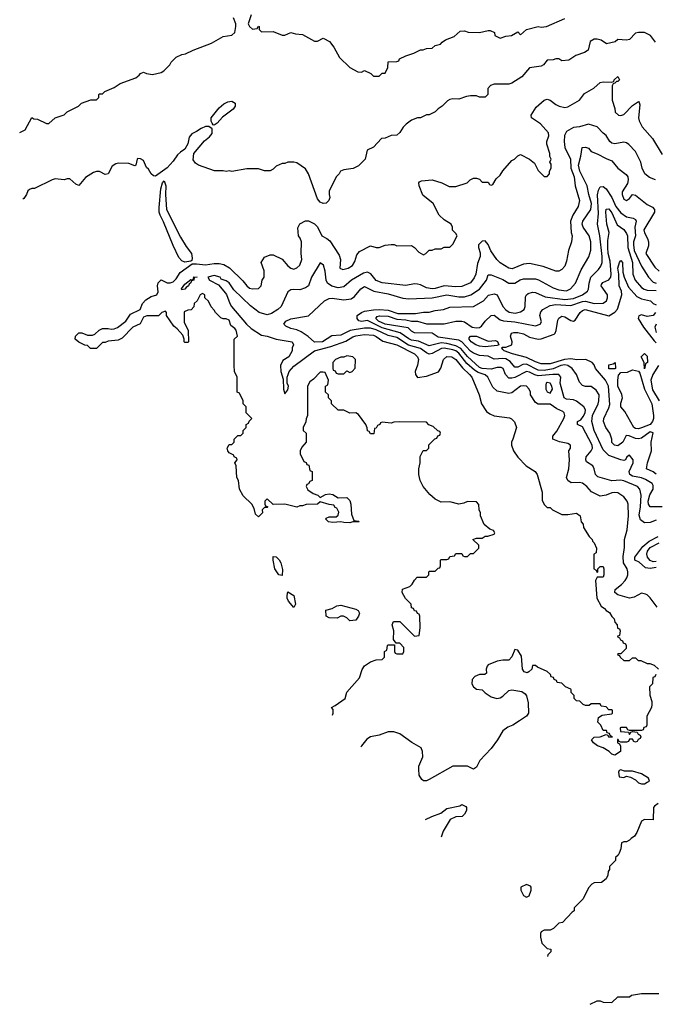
# Model space of a CAD drawing. Header units: inches. Extents: x 2348341 to 2479810, y 460419 to 613669.
# Tile 1 of 256: x 2375329 to 2379645, y 461175 to 467857. Entities that reach past the tile are written whole.
import ezdxf

# ---------------------------------------------------------------- set-up
doc = ezdxf.new("R2010")
doc.units = ezdxf.units.IN
doc.header["$MEASUREMENT"] = 0
doc.layers.add('C3476', color=7, linetype='Continuous')

msp = doc.modelspace()

# ---------------------------------------------------------------- linework, layer by layer
at = {"layer": 'C3476', "color": 2}
for points, elevation in [([(2375328.6, 467091.3), (2375366, 467110), (2375410, 467194), (2375423.6, 467183.6), (2375450, 467182), (2375510, 467152), (2375527.3, 467152.7), (2375568.4, 467191.6), (2375630, 467212), (2375650, 467232), (2375728.9, 467271.1), (2375749.1, 467290.9), (2375812.7, 467312.7), (2375850, 467314), (2375866, 467330), (2375866, 467350), (2375870, 467354), (2375890, 467354), (2375906, 467370), (2375970, 467398), (2376010, 467424.7), (2376116.5, 467463.5), (2376140.4, 467479.6), (2376150, 467492), (2376170, 467502), (2376190, 467491.3), (2376230, 467484.7), (2376290, 467498), (2376308, 467510), (2376348, 467550), (2376358, 467570), (2376390, 467602), (2376430, 467622), (2376454.6, 467625.4), (2376506, 467650), (2376630, 467698), (2376710, 467742), (2376770, 467752), (2376788.9, 467771.1), (2376796, 467810), (2376796, 467830), (2376780.7, 467870)], 134), ([(2376901, 467890), (2376881, 467830), (2376890, 467812), (2376910, 467792), (2376942, 467798), (2376950, 467814), (2376954, 467810), (2376954, 467790), (2376970, 467774), (2377050, 467778), (2377110, 467752), (2377130, 467752), (2377170, 467771.3), (2377202, 467762), (2377250, 467756), (2377330, 467712), (2377350, 467712), (2377388.7, 467731.3), (2377394, 467730), (2377431.3, 467710), (2377462, 467670), (2377499.6, 467599.6), (2377570, 467532), (2377623.6, 467503.6), (2377650, 467502), (2377670, 467512), (2377712.7, 467492.7), (2377730, 467474), (2377770, 467474), (2377790, 467494), (2377810, 467494), (2377827.3, 467532.7), (2377830, 467572), (2377890, 467574), (2377902, 467578), (2377908, 467592), (2377950, 467612), (2378006, 467630), (2378050, 467652), (2378067.3, 467652.7), (2378090, 467662), (2378130, 467664.7), (2378150, 467682), (2378186, 467690), (2378196.4, 467703.6), (2378220.2, 467719.8), (2378278, 467742), (2378320.4, 467779.6), (2378350, 467782), (2378372.7, 467772.7), (2378450, 467771.3), (2378510, 467784.7), (2378523.6, 467783.6), (2378552, 467770), (2378554, 467750), (2378590, 467732), (2378630, 467744.7), (2378669.1, 467750.9), (2378710, 467774), (2378730, 467754), (2378769, 467791), (2378849.4, 467810.6), (2378870, 467806), (2378906, 467810), (2379030, 467866)], 134), ([(2379645.4, 467705.4), (2379612, 467750), (2379570, 467771.3), (2379530, 467770.8), (2379510, 467764.7), (2379470, 467722), (2379450, 467718), (2379390, 467722), (2379372.5, 467707.5), (2379314, 467694), (2379278, 467718), (2379250, 467726), (2379230, 467726), (2379202, 467710), (2379188, 467650), (2379164.7, 467635.3), (2379104.7, 467615.3), (2379056.5, 467583.5), (2379010, 467578), (2378990, 467591), (2378970, 467591.3), (2378950, 467584.7), (2378910, 467582), (2378886, 467550), (2378870, 467542), (2378789.5, 467530.5), (2378738, 467470), (2378670, 467426), (2378650, 467418.8), (2378550, 467418.8), (2378526, 467410), (2378508, 467390), (2378508, 467350), (2378490, 467332), (2378450, 467331.3), (2378430, 467341), (2378390, 467341), (2378363.1, 467336.9), (2378310, 467318), (2378270, 467321), (2378250, 467316), (2378233.6, 467306.4), (2378198, 467270), (2378170, 467252), (2378150, 467232), (2378110, 467212), (2378090, 467212), (2378050, 467192), (2378030, 467191.3), (2377990, 467176), (2377952.5, 467147.5), (2377932.9, 467127.1), (2377910, 467092), (2377890, 467074), (2377850, 467072), (2377810, 467052), (2377786, 467050), (2377730, 466992), (2377688.9, 466971.1), (2377675.3, 466910), (2377630, 466864.7), (2377593.6, 466846.4), (2377530, 466838), (2377508, 466830), (2377498, 466810), (2377478, 466790), (2377430, 466694), (2377428.9, 466671.1), (2377435.3, 466650), (2377428.7, 466630), (2377409, 466611), (2377390, 466610.8), (2377370, 466618.8), (2377350, 466641), (2377290, 466812), (2377270, 466844.7), (2377210, 466884.7), (2377190, 466891.3), (2377150, 466891.3), (2377130, 466882), (2377110, 466882), (2377070, 466862), (2377050, 466842), (2377028.4, 466831.6), (2376990, 466831.3), (2376950, 466844.7), (2376910, 466846), (2376870, 466844.7), (2376770, 466826), (2376750, 466831), (2376730, 466826), (2376710, 466831), (2376651.1, 466831.1), (2376542, 466870), (2376523.5, 466883.5), (2376506.8, 466906.8), (2376511, 466950), (2376584.1, 467035.9), (2376618, 467062), (2376635.3, 467084.7), (2376636, 467116), (2376612, 467132), (2376590, 467131.3), (2376560.9, 467119.1), (2376530, 467098), (2376496.4, 467083.6), (2376480.4, 467059.6), (2376470, 467014), (2376450, 466978), (2376420.8, 466959.2), (2376400.9, 466939.1), (2376370, 466896.4), (2376330, 466852.7), (2376250, 466796), (2376238, 466798), (2376222, 466810), (2376203.6, 466843.6), (2376190, 466854), (2376170, 466902), (2376150, 466912), (2376130, 466914), (2376126, 466910), (2376118, 466870), (2376110, 466864.7), (2376070, 466882), (2375996.4, 466883.6), (2375980.4, 466879.6), (2375956.4, 466863.6), (2375930, 466812), (2375910, 466807.3), (2375870, 466827.3), (2375850, 466827.3), (2375830, 466820.7), (2375774.7, 466785.3), (2375730, 466732), (2375710, 466742), (2375670, 466778), (2375650, 466778), (2375630, 466771), (2375570, 466776), (2375550, 466771), (2375430, 466711), (2375410, 466711), (2375394.6, 466705.4), (2375384.7, 466695.3), (2375375.3, 466670), (2375356.5, 466643.5), (2375349.5, 466640)], 130), ([(2377451.7, 463137.4), (2377458, 463150), (2377456.4, 463176.4), (2377446, 463190), (2377470, 463202), (2377538, 463250), (2377550, 463292), (2377635.3, 463390), (2377653.6, 463446.4), (2377669.2, 463470.8), (2377710, 463498), (2377750, 463512), (2377790, 463514), (2377806, 463530), (2377806, 463570), (2377822, 463578), (2377826, 463610), (2377830, 463614), (2377874, 463614), (2377874, 463570), (2377878, 463558), (2377890, 463554), (2377930, 463554), (2377938, 463570), (2377936.4, 463596.4), (2377910, 463626), (2377886, 463626), (2377866, 463650), (2377868, 463710), (2377858, 463750), (2377867.3, 463772.7), (2377910, 463772), (2378010, 463674), (2378042, 463678), (2378048, 463730), (2378046, 463810), (2378042, 463822), (2378030, 463826), (2378022, 463842), (2378010, 463846), (2378002, 463862), (2377990, 463866), (2377986, 463890), (2377948.9, 463928.9), (2377926, 463970), (2377927.3, 463992.7), (2377978, 464010), (2377994.6, 464025.4), (2378010, 464054), (2378027.3, 464072.7), (2378090, 464074), (2378106, 464090), (2378106, 464110), (2378110, 464114), (2378150, 464114), (2378170, 464134), (2378182, 464138), (2378186, 464150), (2378186, 464190), (2378190, 464194), (2378230, 464194), (2378242, 464198), (2378250, 464214), (2378282, 464218), (2378290, 464234), (2378330, 464234), (2378338, 464218), (2378350, 464214), (2378370, 464214), (2378390, 464234), (2378410, 464234), (2378446, 464270), (2378446, 464290), (2378406, 464330), (2378430, 464338), (2378470, 464338), (2378490, 464351.3), (2378508.4, 464351.6), (2378550, 464364.7), (2378554.6, 464374.6), (2378546, 464390), (2378520.2, 464400.2), (2378482, 464430), (2378458, 464490), (2378458, 464510), (2378448, 464530), (2378447.3, 464567.3), (2378430, 464586), (2378370, 464588), (2378344.7, 464575.3), (2378311, 464569), (2378250, 464584), (2378190, 464582), (2378150, 464602), (2378113.6, 464633.6), (2378069.3, 464689.3), (2378048.7, 464730), (2378039, 464770), (2378039, 464810), (2378048, 464850), (2378048.4, 464891.6), (2378067.3, 464932.7), (2378090, 464934), (2378106, 464950), (2378107.3, 464972.7), (2378147.3, 465012.7), (2378162, 465018), (2378167.3, 465032.7), (2378182, 465038), (2378186, 465050), (2378182, 465062), (2378167.3, 465067.3), (2378136.4, 465096.4), (2378107.3, 465107.3), (2378090, 465126), (2377910, 465128), (2377870, 465126), (2377850, 465118), (2377790, 465126), (2377778, 465122), (2377774, 465110), (2377758, 465102), (2377750, 465086), (2377738, 465082), (2377732.7, 465047.3), (2377710, 465046), (2377702, 465062), (2377690, 465066), (2377687.3, 465087.3), (2377678, 465110), (2377630, 465178), (2377610, 465188), (2377570, 465186), (2377530, 465206), (2377490, 465206), (2377446, 465250), (2377446, 465270), (2377426, 465290), (2377426, 465310), (2377406, 465330), (2377406, 465370), (2377422, 465378), (2377426, 465410), (2377402, 465462), (2377390, 465466), (2377370, 465466), (2377323.6, 465416.4), (2377299.6, 465400.4), (2377282, 465370), (2377282, 465170), (2377272.7, 465147.3), (2377271.6, 465128.4), (2377254, 465090), (2377254, 465070), (2377274, 465050), (2377274, 464990), (2377243.6, 464956.4), (2377234, 464930), (2377234, 464910), (2377258, 464858), (2377272.7, 464852.7), (2377278, 464838), (2377292.7, 464832.7), (2377298, 464798), (2377314, 464790), (2377314, 464730), (2377298, 464722), (2377290, 464706), (2377278, 464702), (2377274, 464690), (2377285.4, 464665.4), (2377322, 464642), (2377354, 464630), (2377370, 464614), (2377405.6, 464634.4), (2377430, 464638.8), (2377454, 464634), (2377490, 464612), (2377550, 464614), (2377570, 464594), (2377578, 464570), (2377582, 464502), (2377598, 464458), (2377630, 464454), (2377634, 464450), (2377590, 464449), (2377570, 464442.7), (2377530, 464443.7), (2377510, 464449.2), (2377455.3, 464444.7), (2377426, 464450), (2377407.3, 464467.3), (2377410, 464474), (2377430, 464482), (2377476.4, 464483.6), (2377490, 464494), (2377495.3, 464515.3), (2377482, 464542), (2377470, 464546), (2377462, 464562), (2377430, 464566), (2377370, 464586), (2377350, 464568), (2377272.7, 464567.3), (2377250, 464558), (2377230, 464558), (2377210, 464548), (2377130, 464568), (2377050, 464566), (2377010, 464606), (2376994, 464590), (2376994, 464570), (2376998, 464558), (2377014, 464550), (2377010, 464546), (2376990, 464546), (2376974, 464530), (2376978, 464510), (2376950, 464482), (2376930, 464502), (2376920.2, 464540.2), (2376904, 464570), (2376845.8, 464625.8), (2376822, 464670), (2376814, 464730), (2376804, 464750), (2376798, 464830), (2376788.7, 464850), (2376806, 464870), (2376802, 464882), (2376786, 464890), (2376782, 464902), (2376750, 464918), (2376742, 464930), (2376738, 464950), (2376750, 464974), (2376770, 464974), (2376786, 464990), (2376786, 465010), (2376810, 465034), (2376830, 465034), (2376846, 465050), (2376846, 465070), (2376866, 465090), (2376866, 465110), (2376882, 465118), (2376887.3, 465132.7), (2376906, 465150), (2376866, 465190), (2376866, 465230), (2376846, 465250), (2376846, 465270), (2376822, 465322), (2376806, 465330), (2376806, 465430), (2376788, 465470), (2376786, 465510), (2376786, 465690), (2376808, 465710), (2376799, 465750), (2376790, 465762), (2376762, 465782), (2376750, 465818), (2376730, 465826), (2376710, 465826), (2376694.6, 465834.6), (2376658, 465870), (2376650, 465886), (2376628.4, 465908.4), (2376610, 465946), (2376586, 465970), (2376586, 465990), (2376570, 465998), (2376554, 465990), (2376534, 465950), (2376514, 465930), (2376511.6, 465908.4), (2376492.7, 465887.3), (2376470, 465886), (2376446, 465874), (2376445.4, 465805.4), (2376472.7, 465747.3), (2376474, 465670), (2376470, 465666), (2376450, 465666), (2376446, 465670), (2376446, 465690), (2376436.4, 465716.4), (2376399, 465759), (2376376.4, 465776.4), (2376326, 465850), (2376326, 465870), (2376318, 465878), (2376294, 465870), (2376271.6, 465848.4), (2376192.7, 465847.3), (2376170, 465838), (2376147.1, 465792.9), (2376098, 465770), (2376025.4, 465694.6), (2375996.9, 465683.1), (2375930, 465675.3), (2375910, 465666), (2375890, 465666), (2375850, 465626), (2375810, 465626), (2375790, 465646), (2375770, 465648), (2375730, 465668), (2375706, 465690), (2375708, 465710), (2375730, 465730.8), (2375750.8, 465730.8), (2375790, 465716), (2375823.1, 465716.9), (2375838, 465722), (2375869.1, 465750.9), (2375890, 465761), (2375930, 465761), (2375950, 465756), (2375970, 465758), (2375992.5, 465767.5), (2376050, 465811), (2376081.2, 465858.8), (2376146, 465890), (2376162, 465930), (2376184.8, 465955.2), (2376222, 465978), (2376259, 465990), (2376269, 466010), (2376265.2, 466050), (2376269.4, 466070.6), (2376290, 466092), (2376330, 466071), (2376350, 466070.8), (2376370, 466078.8), (2376390, 466098.8), (2376418.9, 466141.1), (2376500.7, 466199.3), (2376530, 466200.4), (2376590, 466193), (2376650, 466203.1), (2376683, 466203), (2376715.2, 466195.2), (2376752.4, 466172.4), (2376844.5, 466084.5), (2376870, 466051), (2376890, 466036), (2376910, 466031), (2376950, 466032), (2376968, 466050), (2376975.3, 466090), (2376988.7, 466110), (2376988.4, 466151.6), (2376969, 466210), (2376990, 466244.7), (2377030, 466262), (2377050, 466262), (2377110, 466230.8), (2377150, 466186), (2377170, 466171.3), (2377190, 466164.7), (2377210, 466172), (2377230, 466192), (2377244, 466230), (2377239, 466270), (2377242, 466350), (2377234, 466374), (2377222, 466390), (2377216.4, 466443.6), (2377230, 466472), (2377270, 466491.3), (2377290, 466491), (2377330, 466471), (2377350.5, 466450.5), (2377381, 466390), (2377413.2, 466373.2), (2377435.2, 466355.2), (2377498, 466258), (2377506, 466230), (2377502, 466170), (2377522, 466162), (2377558, 466170), (2377588.7, 466190), (2377604.7, 466215.3), (2377618, 466262), (2377636.4, 466283.6), (2377710, 466322), (2377750, 466311.3), (2377770, 466311.3), (2377810, 466326), (2377851.1, 466331.1), (2377871.1, 466331.1), (2377890, 466322), (2377990, 466324.7), (2378010, 466312), (2378039.6, 466279.6), (2378070, 466262), (2378086, 466270), (2378110, 466294), (2378130, 466294), (2378150, 466302), (2378190, 466302), (2378210, 466314), (2378250, 466314), (2378270, 466334), (2378298, 466390), (2378290, 466406), (2378268.4, 466428.4), (2378268, 466450), (2378258, 466470), (2378210, 466498), (2378178, 466530), (2378135.3, 466610), (2378066, 466666), (2378042, 466730), (2378038, 466750), (2378043.1, 466756.9), (2378056.4, 466763.6), (2378130, 466770.8), (2378194, 466750), (2378244.7, 466724.7), (2378290, 466726), (2378366, 466750), (2378388, 466770), (2378410, 466782), (2378430, 466782), (2378450, 466774), (2378470, 466754), (2378510, 466754), (2378518, 466738), (2378530, 466734), (2378542, 466738), (2378563.1, 466776.9), (2378590, 466802), (2378610, 466832), (2378670, 466902), (2378688.4, 466911.6), (2378710, 466934), (2378730, 466942), (2378791.1, 466911.1), (2378823.6, 466883.6), (2378850, 466834), (2378890, 466794), (2378910, 466794), (2378926, 466810), (2378926, 466830), (2378938, 466850), (2378936.4, 466876.4), (2378928, 466890), (2378938, 466910), (2378928.4, 466928.4), (2378928.7, 466950), (2378908.4, 467011.6), (2378908, 467030), (2378922, 467070), (2378919, 467090), (2378864, 467150), (2378804, 467190), (2378802, 467210), (2378836.5, 467263.5), (2378889.1, 467310.9), (2378910, 467318), (2378930, 467311.3), (2378970, 467281), (2378992, 467270), (2379030, 467260.7), (2379050, 467264.9), (2379128.7, 467310), (2379163.9, 467356.1), (2379227, 467393), (2379270, 467431), (2379290, 467436), (2379347.3, 467432.7), (2379362, 467438), (2379366, 467450), (2379390, 467471), (2379402, 467450), (2379390, 467438), (2379382, 467438), (2379370, 467426), (2379358, 467422), (2379352.7, 467407.3), (2379351.3, 467310), (2379370, 467254), (2379371.3, 467230), (2379394, 467210), (2379410, 467206.8), (2379430, 467214.8), (2379490, 467274.8), (2379530, 467302), (2379536, 467296), (2379538.8, 467278.8), (2379531, 467190), (2379536, 467170), (2379556, 467130), (2379624.7, 467050), (2379690, 466942)], 126), ([(2379644.7, 466770), (2379605.2, 466785.2), (2379574, 466810), (2379556.3, 466850), (2379547.3, 466890), (2379510, 466962), (2379464.7, 467010), (2379450, 467021), (2379430, 467026), (2379370, 467014), (2379350, 467019.1), (2379334.8, 467030), (2379310.6, 467070.6), (2379290, 467086), (2379250.4, 467130.4), (2379190, 467147.3), (2379130, 467131), (2379090, 467126), (2379040.7, 467099.3), (2379027.7, 467072.3), (2379024.7, 467030), (2379029.6, 466990), (2379067.8, 466910), (2379071, 466850), (2379092.6, 466790), (2379100.7, 466730), (2379129.5, 466630), (2379120.9, 466590), (2379083.7, 466530), (2379069.6, 466490.4), (2379072.7, 466412.7), (2379079, 466390), (2379075.3, 466350), (2379055.3, 466290), (2379042, 466218), (2379030, 466184.7), (2379010, 466162), (2378990, 466151.3), (2378970, 466151.3), (2378883, 466183), (2378790, 466202), (2378750, 466197.3), (2378672.9, 466167.1), (2378650, 466171), (2378590, 466207.7), (2378568.7, 466228.7), (2378528.7, 466288.7), (2378510, 466331.3), (2378490, 466356), (2378470, 466354.8), (2378444.5, 466330), (2378442.9, 466310), (2378454.5, 466274.5), (2378455.1, 466250), (2378437, 466203), (2378425.6, 466130), (2378415.6, 466104.4), (2378389.6, 466070.4), (2378330, 466046.4), (2378290, 466044.9), (2378210, 466052), (2378150, 466032.4), (2378130, 466030.4), (2378090, 466037.1), (2378050, 466058), (2378030, 466063), (2378010, 466063.8), (2377950, 466052.2), (2377790, 466070.3), (2377750, 466086.4), (2377712.9, 466132.9), (2377690, 466143.8), (2377662.9, 466137.1), (2377582.7, 466090), (2377530, 466043), (2377490, 466037.1), (2377448.7, 466048.7), (2377419.1, 466070), (2377410.3, 466090.4), (2377402.4, 466150), (2377390.4, 466190.4), (2377370, 466206), (2377309.7, 466110.3), (2377289.5, 466050.5), (2377270, 466037.3), (2377230, 466022.8), (2377190, 466026.8), (2377170, 466022.8), (2377150, 466011), (2377104, 465910), (2377082, 465890), (2377038, 465862), (2377010, 465853.4), (2376954.8, 465870), (2376896.2, 465916.2), (2376783.1, 466023.1), (2376750, 466070.4), (2376730, 466084), (2376696.9, 466096.9), (2376690, 466110.8), (2376650, 466121), (2376606, 466110), (2376618, 466090), (2376678.6, 466058.6), (2376715.6, 466015.6), (2376731.9, 465991.9), (2376754.5, 465930), (2376767.6, 465910), (2376869.8, 465789.8), (2376900.3, 465760.3), (2376970, 465717), (2377010, 465709.4), (2377070, 465689.3), (2377178, 465670), (2377188, 465650), (2377178, 465630), (2377178, 465610), (2377155.3, 465570), (2377116.5, 465543.5), (2377099.3, 465510), (2377102.7, 465470), (2377118, 465418), (2377120.9, 465350), (2377130, 465318), (2377150, 465346), (2377153, 465370), (2377144.7, 465390), (2377144.7, 465430), (2377150.6, 465450), (2377159.1, 465470), (2377190, 465505.1), (2377330.6, 465610), (2377440.2, 465639.8), (2377543.9, 465676.1), (2377590, 465705.6), (2377610, 465712.2), (2377670, 465721.7), (2377730, 465715.1), (2377750, 465707.3), (2377795.2, 465675.2), (2377889.2, 465650), (2378009.4, 465590), (2378029.6, 465570), (2378036.2, 465550), (2378030, 465512), (2378014, 465470), (2378015.3, 465450), (2378030, 465429), (2378090, 465437.2), (2378172.8, 465467.2), (2378188.1, 465491.9), (2378205.5, 465550), (2378228.9, 465571.1), (2378262, 465570), (2378290, 465551.8), (2378334.6, 465494.6), (2378382.9, 465450), (2378398.4, 465430), (2378449.2, 465310), (2378465.2, 465250), (2378498.6, 465198.6), (2378521.5, 465181.5), (2378550, 465169.2), (2378655.5, 465155.5), (2378669.1, 465149.1), (2378688.9, 465128.9), (2378702, 465090), (2378678, 465010), (2378668, 464990), (2378668, 464970), (2378682, 464930), (2378710, 464888), (2378768, 464830), (2378828, 464790), (2378842, 464770), (2378875.3, 464650), (2378876.4, 464596.4), (2378890, 464566), (2378910, 464546), (2378930, 464546), (2378946, 464530), (2379010, 464498), (2379050, 464498), (2379110, 464508), (2379135.3, 464490), (2379142, 464450), (2379154, 464434), (2379158, 464410), (2379195.3, 464350), (2379215.3, 464330), (2379218, 464318), (2379230, 464306), (2379246, 464270), (2379242, 464238), (2379226, 464230), (2379226, 464130), (2379242, 464122), (2379250, 464106), (2379254, 464110), (2379254, 464130), (2379270, 464146), (2379290, 464146), (2379295.3, 464130), (2379295.3, 464090), (2379290, 464074), (2379250, 464074), (2379238, 464050), (2379248, 463930), (2379276.4, 463876.4), (2379300.4, 463860.4), (2379310, 463848), (2379334.6, 463834.6), (2379350, 463806), (2379366, 463790), (2379368.7, 463768.7), (2379386, 463750), (2379387.3, 463727.3), (2379402, 463722), (2379406, 463710), (2379402, 463678), (2379386, 463670), (2379402, 463662), (2379407.3, 463647.3), (2379422, 463642), (2379427.3, 463627.3), (2379442, 463622), (2379446, 463610), (2379446, 463590), (2379410, 463554), (2379390, 463554), (2379387.3, 463547.3), (2379402, 463542), (2379406, 463530), (2379430, 463508), (2379470, 463508), (2379490, 463526), (2379510, 463526), (2379528.4, 463508.4), (2379547.3, 463507.3), (2379588.4, 463488.4), (2379607.3, 463487.3), (2379636.4, 463476.4), (2379666, 463450)], 122), ([(2379657.2, 463870), (2379610, 463934), (2379590, 463954), (2379578.6, 463958.6), (2379550, 463965.2), (2379502, 463938), (2379470, 463931.5), (2379390, 463954.5), (2379369.6, 463970), (2379372.7, 463990), (2379415.8, 464024.2), (2379439.3, 464050), (2379451.5, 464068.5), (2379457, 464090), (2379458, 464110), (2379452.7, 464130), (2379429.3, 464170), (2379426.6, 464213.4), (2379434.6, 464274.6), (2379435.3, 464330), (2379454, 464394), (2379462.7, 464490), (2379461.2, 464570), (2379453.2, 464590), (2379430, 464619), (2379390, 464645.2), (2379370, 464649.2), (2379350, 464646), (2379310.4, 464629.6), (2379270, 464624.5), (2379211.9, 464651.9), (2379179.3, 464690), (2379150, 464711.8), (2379130, 464717), (2379073.8, 464713.8), (2379049.7, 464729.7), (2379040.7, 464750), (2379058.4, 464810), (2379061.2, 464870), (2379057.2, 464930), (2379069, 464950), (2379068.7, 464970), (2379050, 464981.2), (2378992.9, 464992.9), (2378948.7, 465010), (2378949, 465030), (2378975.3, 465064.7), (2379022.7, 465150), (2379029.3, 465170), (2379025.2, 465190), (2379016.9, 465196.9), (2378976.6, 465216.6), (2378930, 465248.7), (2378850, 465248.7), (2378830, 465258), (2378798, 465310), (2378798, 465330), (2378788.7, 465350), (2378769.2, 465369.2), (2378750, 465372.3), (2378730, 465369.3), (2378670, 465325.2), (2378650, 465319.3), (2378570, 465335.1), (2378542.3, 465362.3), (2378506.3, 465430), (2378490, 465447.8), (2378442.3, 465462.3), (2378417.6, 465477.6), (2378364.7, 465524.7), (2378310, 465594.2), (2378290.4, 465610.4), (2378270, 465617.3), (2378211.5, 465628.4), (2378193.7, 465626.3), (2378130, 465591.2), (2378110, 465587.6), (2378090, 465595.4), (2378050, 465624.7), (2377969.3, 465649.3), (2377890, 465699.7), (2377830, 465714.7), (2377750, 465751.6), (2377710, 465763.1), (2377670, 465763.1), (2377572.8, 465747.2), (2377510, 465715.8), (2377448.7, 465711.3), (2377384.7, 465670), (2377329.7, 465669.7), (2377287.9, 465707.9), (2377239.7, 465739.7), (2377210, 465752.7), (2377170, 465760.9), (2377136.5, 465776.5), (2377122, 465790), (2377135.3, 465810), (2377170, 465826.8), (2377290, 465846.8), (2377399, 465950), (2377430, 465964.9), (2377450, 465967.7), (2377530, 465955.5), (2377578.3, 465961.7), (2377602.4, 465977.6), (2377645.2, 466030), (2377670, 466046), (2377734.2, 466014.2), (2377830, 465997.6), (2377930, 465968.2), (2377970, 465961.6), (2378130, 465969), (2378230, 465988.9), (2378310, 465976.5), (2378350, 465976.5), (2378390.9, 465989.1), (2378450, 466028.7), (2378498, 466090), (2378510, 466124.7), (2378530, 466126), (2378610, 466094.4), (2378650, 466068), (2378690, 466068), (2378727.7, 466092.3), (2378750, 466098.7), (2378830, 466098), (2378851.5, 466091.5), (2378950, 466038), (2378990, 466023.8), (2379042, 466018), (2379069, 466030), (2379102, 466070), (2379140.5, 466159.5), (2379193.1, 466246.9), (2379207, 466293), (2379205.6, 466350), (2379196.2, 466390), (2379154.5, 466450), (2379147.6, 466470), (2379152, 466490), (2379207.3, 466570), (2379212.1, 466610), (2379193.7, 466670), (2379181.6, 466730), (2379131.6, 466830), (2379122.4, 466870), (2379139.5, 466930), (2379148.7, 466990), (2379170, 466992), (2379190, 466984.7), (2379210, 466962.8), (2379250, 466946.8), (2379310, 466914), (2379350, 466899.1), (2379390.4, 466850.4), (2379447.1, 466807.1), (2379457.1, 466790), (2379460.4, 466770), (2379454.7, 466745.3), (2379420.5, 466690), (2379419.1, 466670), (2379430, 466638), (2379450, 466631), (2379470, 466644.7), (2379488.7, 466670), (2379510, 466665.5), (2379590, 466603.1), (2379625.7, 466585.7), (2379639.3, 466570), (2379639.5, 466550), (2379567.2, 466430), (2379571.7, 466410), (2379592.6, 466372.6), (2379598.5, 466350), (2379597.4, 466322.6), (2379580.4, 466270), (2379642, 466178), (2379670, 466150.6)], 118), ([(2379650, 464460.9), (2379610, 464444.5), (2379570, 464442), (2379543.6, 464463.6), (2379533.9, 464493.9), (2379543.5, 464550), (2379549.6, 464630), (2379539.3, 464670), (2379522.7, 464690), (2379430, 464727.8), (2379407.9, 464732.1), (2379350, 464726.6), (2379254, 464754), (2379238, 464770), (2379229.6, 464810), (2379219.3, 464830), (2379176.5, 464856.5), (2379172.7, 464870), (2379176, 464890), (2379210, 464931.3), (2379217, 464950), (2379215.6, 464970), (2379150, 465094), (2379115.3, 465110), (2379115.3, 465130), (2379138, 465142), (2379155.6, 465164.4), (2379167.3, 465190), (2379169.5, 465210), (2379159.3, 465230), (2379108.4, 465268.4), (2379090, 465276.9), (2379042, 465282), (2379026, 465290), (2378998.4, 465390), (2379002.7, 465430), (2378990, 465449), (2378949.7, 465449.7), (2378850, 465440.3), (2378825.8, 465445.8), (2378790, 465464.7), (2378770, 465469.6), (2378690, 465429.7), (2378670, 465423.5), (2378650, 465424.2), (2378628.1, 465448.1), (2378611.8, 465490), (2378597.4, 465497.4), (2378570, 465496.9), (2378530, 465485.4), (2378470, 465489.8), (2378450, 465497.2), (2378370, 465570.9), (2378324.5, 465624.5), (2378290, 465644), (2378230, 465660.2), (2378190, 465664), (2378110, 465644), (2378035.7, 465675.7), (2377990, 465682.2), (2377970, 465691.1), (2377912.8, 465732.8), (2377790, 465766.8), (2377690, 465814.7), (2377650, 465808.3), (2377632.5, 465812.5), (2377619, 465830), (2377621.2, 465850), (2377649.3, 465870), (2377670, 465878), (2377730, 465889), (2377770.5, 465890.5), (2377830, 465886), (2377895.8, 465864.2), (2378017, 465863), (2378070, 465872), (2378110, 465871.3), (2378150, 465884), (2378206, 465890), (2378250, 465906.8), (2378409.5, 465910.5), (2378479, 465950), (2378512.9, 465987.1), (2378550, 465997.3), (2378570.5, 465990.5), (2378610, 465910.8), (2378630, 465887.7), (2378652.8, 465872.8), (2378693.8, 465866.2), (2378730, 465874), (2378753.2, 465890), (2378761.2, 465910), (2378762.9, 465977.1), (2378769.5, 465990.5), (2378781.2, 465998.8), (2378810, 466008), (2378830, 466006), (2378896.2, 465976.2), (2379030, 465958.6), (2379090, 465965.5), (2379149.3, 465990), (2379185.1, 466014.9), (2379191.9, 466028.1), (2379195.1, 466070), (2379207.3, 466110), (2379258.9, 466161.1), (2379275.1, 466184.9), (2379282.9, 466210), (2379283, 466250), (2379268.3, 466390), (2379253, 466470), (2379257.8, 466542.2), (2379251.9, 466668.1), (2379259.3, 466700.7), (2379270, 466722), (2379290, 466724.7), (2379311, 466710), (2379350, 466650.8), (2379375.6, 466590), (2379410, 466545.3), (2379450, 466518.7), (2379494, 466510), (2379510, 466502), (2379514, 466490), (2379504.4, 466450), (2379510.4, 466390), (2379496.9, 466350), (2379495.6, 466330), (2379502, 466290), (2379550, 466184), (2379598, 466110), (2379630, 466076.3), (2379650, 466068.8)], 114), ([(2379691.8, 464551.8), (2379609.3, 464550), (2379597.6, 464570), (2379596.4, 464590), (2379607.8, 464632.2), (2379629.5, 464670), (2379630, 464695.3), (2379623.7, 464710), (2379577.3, 464737.3), (2379550, 464747.4), (2379490, 464758), (2379472, 464770), (2379468.1, 464791.9), (2379493.2, 464850), (2379494, 464870), (2379470, 464902), (2379452, 464890), (2379442, 464870), (2379430, 464866), (2379410.7, 464869.3), (2379330, 464899.6), (2379290, 464937.6), (2379228.5, 465070), (2379212.4, 465130), (2379219.1, 465170), (2379257, 465250), (2379262, 465270), (2379262.7, 465310), (2379243.2, 465343.2), (2379210, 465368.7), (2379170, 465368), (2379150, 465375.3), (2379130, 465398), (2379109.4, 465450), (2379079.5, 465490), (2379049.8, 465509.8), (2379030, 465513.8), (2379002, 465510), (2378950, 465487.2), (2378890, 465476.8), (2378850, 465479.3), (2378770, 465519.3), (2378744.1, 465515.9), (2378710, 465499.6), (2378690, 465499.3), (2378658, 465538), (2378630, 465554.5), (2378610, 465557.6), (2378550, 465554.3), (2378510, 465574), (2378450, 465577), (2378410, 465594.7), (2378390, 465608), (2378330, 465671.2), (2378310, 465682), (2378170, 465702.7), (2378130, 465729.6), (2378010, 465733), (2377990, 465742.9), (2377965.6, 465765.6), (2377810, 465790.9), (2377765.4, 465810), (2377746.9, 465830), (2377756.9, 465843.1), (2377772.6, 465847.4), (2377830, 465844.5), (2377890, 465825.3), (2377950, 465820.8), (2377990, 465811.3), (2378030, 465811), (2378090, 465792), (2378210, 465793.8), (2378290.3, 465810.3), (2378330, 465812), (2378350, 465806), (2378401, 465770), (2378430, 465764.9), (2378451.3, 465768.7), (2378463.6, 465776.4), (2378490, 465811), (2378529.6, 465850.4), (2378550, 465850.7), (2378590, 465820.5), (2378613.3, 465813.3), (2378690, 465805.5), (2378830, 465779.1), (2378862, 465790), (2378872.3, 465807.7), (2378860.9, 465850), (2378866.2, 465873.8), (2378881.2, 465890), (2378930, 465917.6), (2378970, 465924.9), (2379070, 465916.9), (2379150, 465944.2), (2379170, 465947.1), (2379230, 465930.4), (2379290, 465934), (2379312.7, 465950), (2379319.5, 465970), (2379319.5, 465990), (2379277, 466050), (2379279.5, 466060.5), (2379287.1, 466072.9), (2379330, 466090.5), (2379342, 466110), (2379344.4, 466130), (2379337.4, 466217.4), (2379325.3, 466270), (2379321.5, 466310), (2379322.5, 466357.5), (2379332.3, 466412.3), (2379314.5, 466470), (2379309.6, 466550.4), (2379310, 466571), (2379330, 466573), (2379350, 466546.8), (2379384.5, 466464.5), (2379430, 466434), (2379450, 466406.8), (2379455.6, 466390), (2379456.9, 466310), (2379489.1, 466210), (2379492.4, 466130), (2379508.5, 466090), (2379550, 466039.3), (2379568.1, 466028.1), (2379590, 466021.7), (2379650, 466018.6)], 110), ([(2379650, 464773.6), (2379630, 464789.6), (2379584, 464810), (2379591.3, 464850), (2379618.9, 464930), (2379616.3, 464990), (2379630, 465052.3), (2379610, 465059.6), (2379550, 465017), (2379530, 465013.6), (2379510, 465015.6), (2379466.8, 465033.2), (2379446, 465034), (2379424.7, 464990), (2379390, 464966), (2379368, 464970), (2379350, 464988), (2379348.7, 465010), (2379335.3, 465050), (2379309.5, 465089.5), (2379293.2, 465130), (2379296, 465150), (2379330, 465222.8), (2379334.9, 465245.1), (2379327.1, 465370), (2379306.9, 465410), (2379238, 465490), (2379230, 465515.3), (2379215.3, 465530), (2379171.9, 465551.9), (2379112.1, 465547.9), (2379070, 465554.5), (2379028.4, 465551.6), (2378930, 465520.9), (2378870, 465522), (2378830, 465534.3), (2378770, 465564.7), (2378674, 465590), (2378618, 465610), (2378610, 465618), (2378602, 465630), (2378604.7, 465635.3), (2378630, 465634.8), (2378669.2, 465650.8), (2378672.7, 465670), (2378661.2, 465710), (2378669, 465730), (2378684.8, 465735.2), (2378710, 465734.9), (2378750, 465726), (2378790, 465703.1), (2378850, 465688.5), (2378870, 465690.4), (2378957.2, 465722.8), (2378965.2, 465730), (2378972.1, 465747.9), (2378982.5, 465817.5), (2378990, 465831.3), (2379010, 465846), (2379030, 465841), (2379070, 465816), (2379090, 465811), (2379101.2, 465818.8), (2379133.2, 465870), (2379150, 465884), (2379168, 465890), (2379330, 465847.3), (2379370, 465873), (2379387.9, 465892.1), (2379417.6, 465990), (2379415.6, 466015.6), (2379399.5, 466050), (2379396, 466130), (2379389.7, 466170), (2379402, 466210), (2379410, 466222), (2379422, 466210), (2379424.5, 466144.5), (2379432.4, 466110), (2379462.6, 466042.6), (2379519.5, 465979.5), (2379550, 465961.6), (2379612, 465950), (2379631.1, 465931.1), (2379650, 465922)], 106), ([(2379646.8, 465870), (2379630, 465849.5), (2379590, 465842.7), (2379550, 465853.2), (2379531.6, 465848.4), (2379527.3, 465830), (2379564.9, 465770), (2379636.7, 465676.7), (2379650, 465664.2)], 106), ([(2379650.4, 465790), (2379640.4, 465770), (2379650, 465734.8)], 110), ([(2379666.5, 465510), (2379627.7, 465450), (2379614.3, 465410), (2379626.1, 465346.1), (2379670.4, 465270)], 106), ([(2379650, 464139.7), (2379610, 464132.8), (2379577.2, 464137.2), (2379535.1, 464175.1), (2379506.6, 464190), (2379505.6, 464210), (2379558.9, 464281.1), (2379602.3, 464317.7), (2379663.6, 464350)], 114), ([(2379650, 464178.9), (2379630, 464178.8), (2379610, 464186), (2379592.6, 464210), (2379588, 464230), (2379591.5, 464250), (2379610, 464274.9), (2379670, 464306.3)], 110), ([(2379647.3, 463412.7), (2379642, 463398), (2379627.3, 463392.7), (2379626, 463350), (2379606, 463330), (2379607.3, 463272.7), (2379622, 463230), (2379622, 463210), (2379618, 463190), (2379586, 463130), (2379586, 463070), (2379582, 463058), (2379567.3, 463052.7), (2379562, 463038), (2379550, 463034), (2379470, 463034), (2379458, 463038), (2379450, 463054), (2379410, 463054), (2379406, 463050), (2379407.3, 463027.3), (2379462, 463022), (2379470, 463006), (2379478, 463022), (2379490, 463026), (2379522, 463022), (2379527.3, 463007.3), (2379542, 463002), (2379546, 462990), (2379542, 462978), (2379527.3, 462972.7), (2379522, 462958), (2379510, 462954), (2379498, 462958), (2379490, 462974), (2379470, 462974), (2379462, 462958), (2379450, 462954), (2379410, 462954), (2379398, 462958), (2379392.7, 462972.7), (2379387.3, 462972.7), (2379388, 462950), (2379402, 462942), (2379407.3, 462927.3), (2379408, 462890), (2379370, 462864.7), (2379350, 462871.3), (2379331.3, 462890), (2379290, 462914.8), (2379252, 462930), (2379224.7, 462950), (2379212, 462970), (2379230, 462988), (2379270.9, 462989.1), (2379310, 463006), (2379322, 463002), (2379326, 462990), (2379354, 462990), (2379338, 462998), (2379332.7, 463012.7), (2379318, 463018), (2379312.7, 463032.7), (2379290, 463034), (2379274, 463070), (2379254, 463090), (2379258, 463122), (2379283.6, 463136.4), (2379350, 463146), (2379354, 463150), (2379354, 463170), (2379350, 463174), (2379330, 463174), (2379310, 463194), (2379278, 463198), (2379270, 463214), (2379210, 463214), (2379196.4, 463203.6), (2379170, 463202), (2379154, 463210), (2379132.7, 463232.7), (2379110, 463234), (2379094, 463250), (2379094, 463270), (2379074, 463290), (2379074, 463310), (2379070, 463314), (2379034, 463330), (2379010, 463354), (2378978, 463358), (2378972.7, 463372.7), (2378958, 463378), (2378952.7, 463392.7), (2378938, 463398), (2378932.7, 463412.7), (2378910, 463434), (2378843.6, 463463.6), (2378830, 463474), (2378810, 463474), (2378806, 463450), (2378786, 463430), (2378775.3, 463424.7), (2378754, 463430), (2378742, 463450), (2378736.8, 463536.8), (2378710, 463578), (2378690, 463582), (2378670, 463532), (2378650, 463511.3), (2378610, 463511), (2378570, 463502.8), (2378510, 463478), (2378502, 463470), (2378495.3, 463450), (2378498, 463422), (2378487.3, 463412.7), (2378450, 463412), (2378420.2, 463399.8), (2378402, 463378), (2378399, 463350), (2378410, 463328.7), (2378430, 463314), (2378470, 463308), (2378490, 463288), (2378530, 463262), (2378569.1, 463249.1), (2378590, 463254), (2378610, 463265.2), (2378650, 463304), (2378670, 463309), (2378737.2, 463297.2), (2378761.2, 463281.2), (2378769.3, 463269.3), (2378780.2, 463220.2), (2378784, 463150), (2378769.3, 463130.7), (2378722, 463098), (2378678, 463070), (2378644.1, 463055.9), (2378610, 463031.3), (2378573.2, 462970), (2378530, 462911), (2378454, 462830), (2378430, 462784.7), (2378410, 462771.3), (2378370, 462790.6), (2378269.6, 462790.4), (2378110, 462701), (2378090, 462692), (2378070, 462692), (2378059.6, 462699.6), (2378042, 462730), (2378038, 462770), (2378038, 462790), (2378065.4, 462854.6), (2378064.7, 462890), (2378054.8, 462914.8), (2377990.7, 462950.7), (2377910.7, 463010.7), (2377870, 463022.8), (2377830, 463022.8), (2377770, 463001), (2377710, 462991), (2377685.6, 462974.4), (2377648.7, 462930), (2377645.4, 462920.3)], 122), ([(2378084.3, 462428.3), (2378128, 462450), (2378188.9, 462471.1), (2378230, 462504.7), (2378317.2, 462522.8), (2378330, 462531), (2378356.9, 462516.9), (2378362, 462510), (2378362, 462490), (2378350, 462466), (2378334, 462450), (2378290, 462448), (2378251.3, 462428.7), (2378204.7, 462350), (2378190.9, 462308.8)], 118), ([(2379663.6, 462536.4), (2379639.6, 462520.4), (2379632, 462510), (2379630, 462426), (2379570, 462428), (2379550, 462418), (2379519.6, 462340.4), (2379503.6, 462316.4), (2379479.6, 462300.4), (2379470, 462288), (2379450, 462278), (2379430, 462278), (2379414, 462270), (2379411.1, 462228.9), (2379399.6, 462200.4), (2379392.7, 462187.3), (2379374, 462170), (2379374, 462150), (2379334, 462110), (2379334, 462090), (2379323.6, 462076.4), (2379322, 462050), (2379310, 462026), (2379279.6, 462000.4), (2379230, 461998), (2379214, 461990), (2379190, 461966), (2379154, 461890), (2379094, 461830), (2379094, 461810), (2379079.6, 461800.4), (2379014, 461730), (2378990, 461726), (2378954, 461690), (2378930, 461678), (2378890, 461678), (2378870, 461666), (2378864.7, 461655.3), (2378864.7, 461630), (2378874, 461590), (2378910, 461554), (2378934, 461550), (2378934, 461530), (2378914, 461510), (2378913.6, 461498.8)], 122), ([(2379202.8, 461174.6), (2379250, 461198), (2379270, 461198), (2379290, 461188.7), (2379350, 461188), (2379390, 461226), (2379470, 461226), (2379483.6, 461236.4), (2379550, 461248), (2379668.4, 461248.4)], 126)]:
    msp.add_lwpolyline(points, dxfattribs=dict(at, elevation=elevation))
for points, elevation in [([(2376650, 467142), (2376643.1, 467143.1), (2376634.6, 467154.6), (2376628.7, 467168.7), (2376629, 467190), (2376682, 467258), (2376714, 467286), (2376741.2, 467298.8), (2376770, 467304.7), (2376791.3, 467291.3), (2376791, 467270), (2376778.8, 467250), (2376704.9, 467195.1), (2376670, 467154)], 130), ([(2376450, 466212), (2376430, 466219.5), (2376410, 466242.7), (2376370, 466325.2), (2376305.7, 466485.7), (2376282, 466530), (2376276.3, 466550), (2376276.6, 466583.4), (2376288, 466710), (2376299.3, 466750), (2376310, 466762.8), (2376320.4, 466730), (2376318, 466670), (2376326, 466570), (2376420.2, 466380.2), (2376458.6, 466318.6), (2376495.5, 466270), (2376500.5, 466239.5), (2376496.7, 466223.3), (2376490, 466217.2)], 126), ([(2376430, 466024), (2376427.6, 466030), (2376450, 466062.8), (2376490, 466094.8), (2376507.3, 466092.7), (2376510, 466111), (2376534, 466110), (2376512.7, 466107.3), (2376511.3, 466090), (2376495.3, 466084.7), (2376491.6, 466071.6), (2376478.8, 466061.2), (2376475.5, 466050), (2376459.8, 466040.2), (2376450, 466027.3)], 122), ([(2378510, 465674.9), (2378559.1, 465679.1), (2378573.2, 465673.2), (2378582, 465650), (2378570, 465645.2), (2378490, 465637.6), (2378450, 465642), (2378426, 465650), (2378394.5, 465670), (2378379.5, 465690), (2378381.2, 465698.8), (2378389.7, 465710.3), (2378430, 465708.5)], 106), ([(2377550, 465575.3), (2377530, 465566), (2377510, 465566), (2377474, 465550), (2377454, 465530), (2377454, 465490), (2377458, 465478), (2377470, 465474), (2377478, 465458), (2377490, 465454), (2377530, 465454), (2377550, 465474), (2377570, 465462), (2377586, 465470), (2377607.3, 465492.7), (2377608, 465550), (2377590, 465568)], 126), ([(2379570, 465488.7), (2379568, 465530), (2379548.7, 465570), (2379571.3, 465591.3), (2379590, 465574), (2379591, 465530), (2379578, 465522)], 102), ([(2379370, 465488), (2379330, 465488.7), (2379330, 465514), (2379358, 465522), (2379371.6, 465531.6), (2379374, 465490)], 102), ([(2379530, 465081.3), (2379510, 465083), (2379499.5, 465090), (2379438, 465198), (2379409.6, 465229.6), (2379410, 465254), (2379421.2, 465290), (2379420.2, 465300.2), (2379416.5, 465316.5), (2379390, 465368), (2379389.3, 465410.7), (2379395.3, 465444.7), (2379410, 465462), (2379454.6, 465465.4), (2379490, 465481), (2379531.1, 465471.1), (2379538.8, 465458.8), (2379572.2, 465350), (2379620.4, 465250), (2379632.4, 465170), (2379632.9, 465150), (2379626.5, 465130), (2379610.1, 465109.9), (2379550, 465086.9)], 102), ([(2378910, 465394), (2378902.8, 465390), (2378900.5, 465379.5), (2378902, 465350), (2378910, 465331.3), (2378930, 465322.8), (2378946, 465350), (2378942, 465370), (2378930, 465389.2)], 118), ([(2377110, 464086), (2377089.2, 464089.2), (2377061.2, 464130), (2377049.5, 464189.5), (2377050, 464214), (2377070, 464211.3), (2377090, 464191), (2377100.7, 464170), (2377114, 464126)], 126), ([(2377190, 463868), (2377154, 463910), (2377145.2, 463930), (2377144, 463950), (2377150, 463974), (2377191, 463950), (2377202, 463890)], 126), ([(2377570, 463778), (2377550, 463798), (2377528.4, 463808.4), (2377510, 463808.7), (2377483.6, 463796.4), (2377430, 463798), (2377408.7, 463810), (2377408, 463850), (2377450, 463861), (2377482, 463878), (2377510, 463884.7), (2377610, 463856), (2377626.4, 463846.4), (2377636, 463830), (2377630, 463808), (2377610, 463782)], 126), ([(2379410, 462766), (2379398, 462762), (2379394, 462750), (2379398, 462718), (2379430, 462714), (2379450, 462722), (2379476.9, 462716.9), (2379510, 462698), (2379530, 462678), (2379550, 462671.3), (2379570, 462672), (2379590, 462682), (2379606, 462690), (2379598, 462710), (2379550, 462738), (2379490, 462756), (2379436.4, 462756.4)], 122), ([(2378770, 461988.7), (2378732, 461970), (2378731.3, 461950), (2378750, 461912), (2378770, 461902), (2378788.4, 461911.6), (2378802, 461950), (2378802, 461970), (2378797.2, 461977.2)], 122)]:
    msp.add_lwpolyline(points, close=True, dxfattribs=dict(at, elevation=elevation))

doc.saveas('drawing.dxf')
